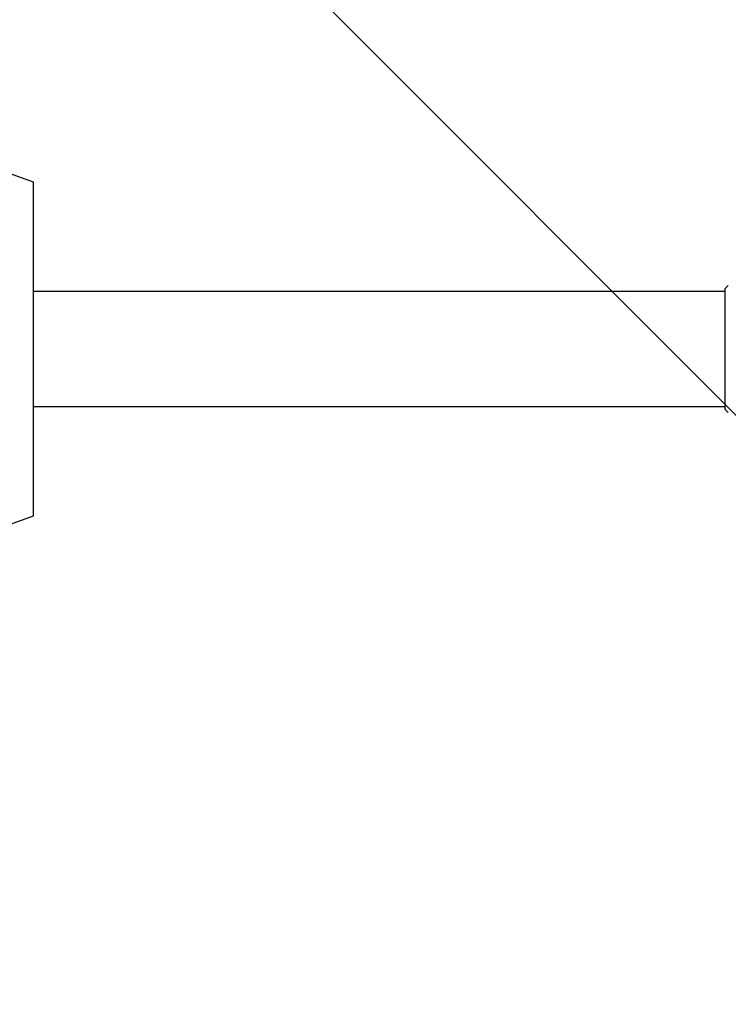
# Model space of a CAD drawing. Header units: millimetres. Extents: x -75 to 750, y -85 to 185.
# Tile 43 of 46: x 649 to 662, y 141 to 159. Entities that reach past the tile are written whole.
import ezdxf
from ezdxf.lldxf.tags import DXFTag

# ---------------------------------------------------------------- set-up
doc = ezdxf.new("R2010")
doc.units = ezdxf.units.MM
for name, color, linetype in [('90-DEGREE-ELBOW', 7, 'Continuous'), ('Default', 7, 'Continuous'), ('P5_A', 7, 'Continuous')]:
    doc.layers.add(name, color=color, linetype=linetype)
tags = doc.linetypes.add('HIDDEN2', pattern=[4.7625, 3.175, -1.5875]).pattern_tags.tags
tags[6:7] = [DXFTag(74, 4), DXFTag(75, 0), DXFTag(340, '0'), DXFTag(46, 0.0), DXFTag(50, 0.0), DXFTag(44, 0.0), DXFTag(45, 0.0)]
tags[4:5] = [DXFTag(74, 4), DXFTag(75, 0), DXFTag(340, '0'), DXFTag(46, 0.0), DXFTag(50, 0.0), DXFTag(44, 0.0), DXFTag(45, 0.0)]

# ---------------------------------------------------------------- blocks, each defined once
blk = doc.blocks.new('SE')
at = {"layer": '90-DEGREE-ELBOW', "color": 7, "linetype": 'Continuous'}
blk.add_line((646.08, 167.412), (675.28, 138.212), dxfattribs=at)
at = {"layer": 'P5_A', "color": 7, "linetype": 'HIDDEN2'}
for p, q in [((649.604, 155.712), (648.78, 156.012)), ((649.604, 149.912), (649.604, 155.712)), ((661.7, 153.918), (661.644, 153.862)), ((661.644, 151.762), (661.644, 153.862)), ((661.644, 153.812), (649.604, 153.812)), ((649.604, 151.812), (661.644, 151.812)), ((661.644, 151.762), (661.7, 151.705)), ((648.78, 149.612), (649.604, 149.912))]:
    blk.add_line(p, q, dxfattribs=at)

msp = doc.modelspace()

# ---------------------------------------------------------------- block references
at = {"layer": 'Default'}
msp.add_blockref('SE', (0, 0), dxfattribs=at)

doc.saveas('drawing.dxf')
